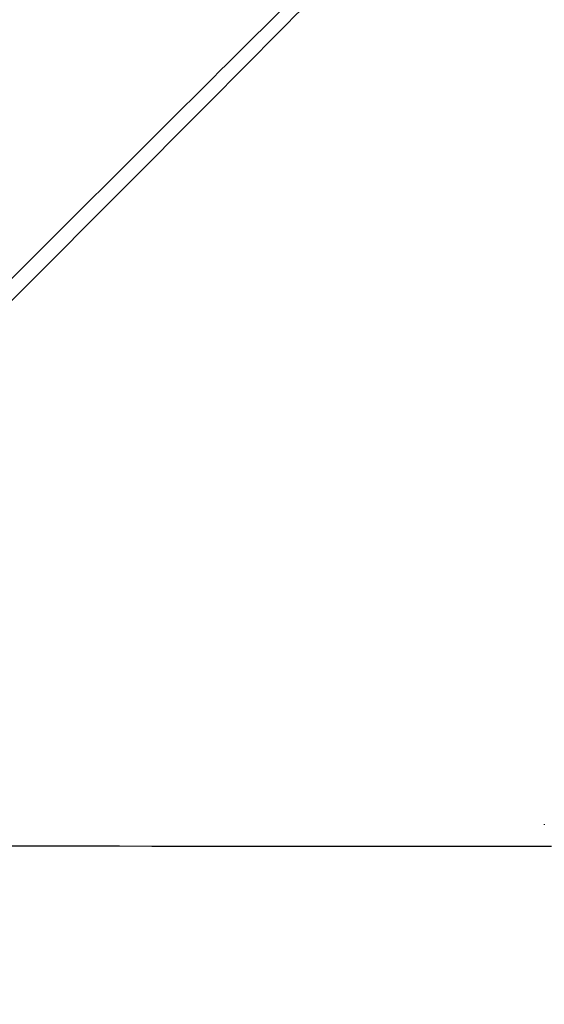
# Paper-space layout 'In Ground Anchor' of a CAD drawing. Header units: millimetres. Extents: x 38476 to 443956, y 10848 to 406945.
# Tile 40 of 71: x 132483 to 167189, y 236940 to 302026. Entities that reach past the tile are written whole.
import ezdxf

# ---------------------------------------------------------------- set-up
doc = ezdxf.new("R2010")
doc.units = ezdxf.units.MM
doc.layers.add('COMPONENT_GEOMETRY', color=7, linetype='Continuous')
doc.styles.add('SLDTEXTSTYLE1', font='TXT', dxfattribs={"width": 0.75})
doc.dimstyles.new('SLDDIMSTYLE0', dxfattribs={"dimtxt": 2500, "dimasz": 165.1, "dimexe": 0, "dimexo": 0.0625, "dimgap": 625, "dimtad": 0, "dimtih": 1, "dimtoh": 1, "dimdec": 0, "dimlfac": 0.02, "dimrnd": 1e-09, "dimzin": 12, "dimdsep": 46, "dimtxsty": 'SLDTEXTSTYLE1', "dimsah": 1, "dimcen": 0.09, "dimadec": 0, "dimazin": 3, "dimtfac": 1, "dimtdec": 0, "dimtofl": 0, "dimtmove": 0, "dimatfit": 3, "dimfxl": 1, "dimfrac": 2, "dimtolj": 1, "dimtzin": 12, "dimarcsym": 0})

# ---------------------------------------------------------------- blocks, each defined once
blk = doc.blocks.new('_D_16')
at = {"layer": 'COMPONENT_GEOMETRY', "color": 7, "ltscale": 50}
for p, q in [((240160, 319828), (240160, 202242)), ((85725, 242893), (85725, 202242)), ((85725, 202401), (159248, 202401)), ((240160, 202401), (166637, 202401))]:
    blk.add_line(p, q, dxfattribs=at)
for points in [[(85725, 202401), (85890, 202375), (85890, 202426)], [(240160, 202401), (239995, 202426), (239995, 202375)]]:
    blk.add_solid(points, dxfattribs=at)
at = {"layer": 'COMPONENT_GEOMETRY', "color": 7, "ltscale": 50, "insert": (159248, 203639), "char_height": 2500, "attachment_point": 1, "style": 'SLDTEXTSTYLE1'}
blk.add_mtext('3089', dxfattribs=at)

psp = doc.layouts.new('In Ground Anchor')

# ---------------------------------------------------------------- linework, layer by layer
at = {"color": 7, "linetype": 'Continuous', "lineweight": 25, "ltscale": 50}
psp.add_line((167188.8, 248837), (167188.7, 248802.7), dxfattribs=at)
at = {"color": 7, "linetype": 'Continuous', "lineweight": 25, "ltscale": 50, "flags": 128}
psp.add_lwpolyline([(130526.1, 247409.6), (132667.7, 247408.5), (134809.4, 247407.4), (136951, 247406.3), (139092.6, 247405.2), (141234.2, 247404.1), (143375.9, 247403), (147659.1, 247400.8), (149800.7, 247399.7), (151942.4, 247398.5), (154084, 247397.4), (156225.6, 247396.3), (158367.2, 247395.1), (160508.9, 247393.9), (162650.5, 247392.8), (164792.1, 247391.6), (167658.9, 247390)], dxfattribs=at)
at = {"color": 8, "linetype": 'Continuous', "lineweight": 25, "ltscale": 50}
for points, knots in [([(130443.2, 283405.2), (135376.3, 288329.2), (142838.9, 295778), (150324.2, 303196.3), (152861.3, 305710.7)], [0, 0, 0, 0, 0.6610552, 1, 1, 1, 1]), ([(153476, 305084.9), (150963.4, 302549.8), (143546.7, 295066.5), (136099.4, 287606.2), (131175, 282673.2)], [0, 0, 0, 0, 0.3387683, 1, 1, 1, 1])]:
    psp.add_open_spline(points, degree=3, knots=knots, dxfattribs=at)

# ---------------------------------------------------------------- dimensions: what is measured, and where the dimension line sits
at = {"layer": 'COMPONENT_GEOMETRY', "color": 7, "ltscale": 50}
dim = psp.add_linear_dim(base=(85724.7, 202400.7), p1=(240160.5, 319891.6), p2=(85724.7, 242956.6), dimstyle='SLDDIMSTYLE0', dxfattribs=at)
dim.commit()
dim.dimension.update_dxf_attribs({"geometry": '_D_16', "text_midpoint": (162942.6, 202400.7), "dimtype": 160})

doc.saveas('drawing.dxf')
